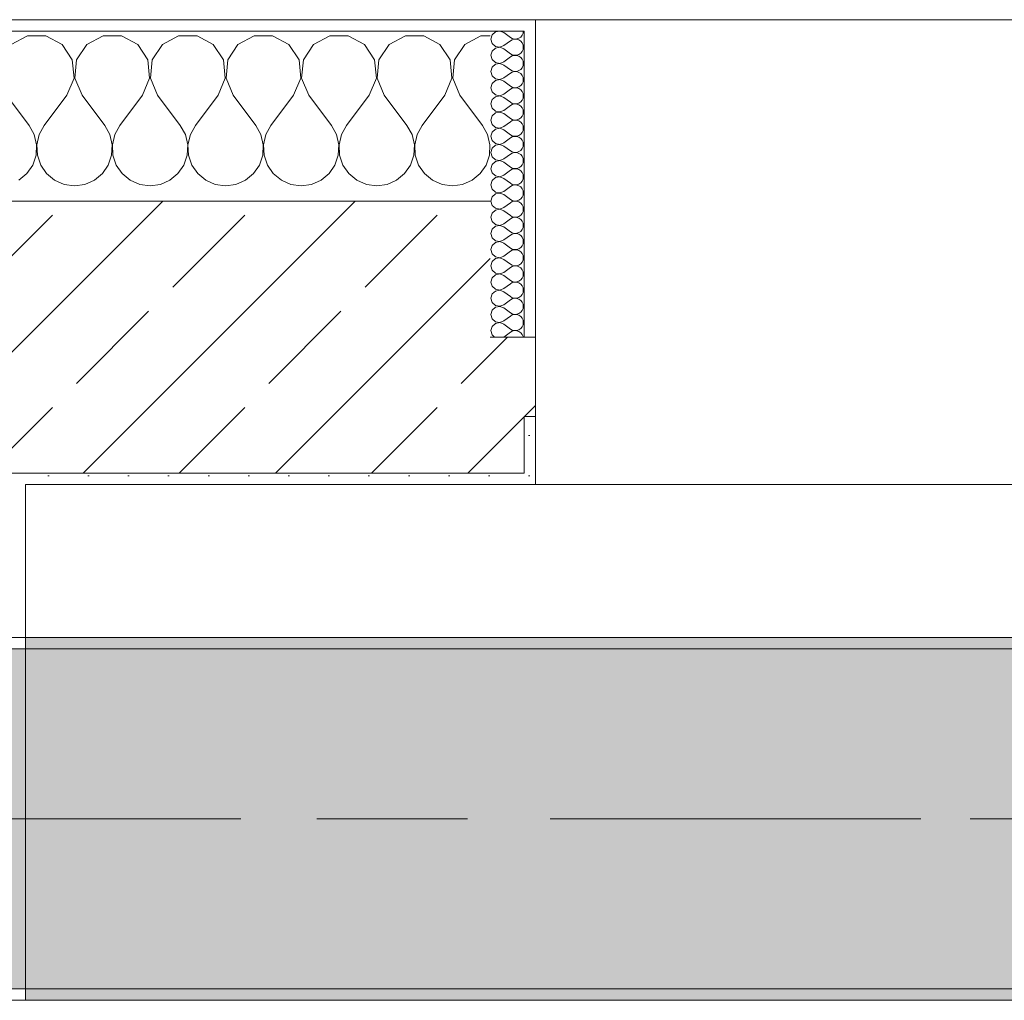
# Model space of a CAD drawing. Header units: metres. Extents: x -3.6 to 84.5, y -11 to 16.8.
# Tile 136 of 256: x 33.085 to 33.954, y 12.99 to 13.855. Entities that reach past the tile are written whole.
import ezdxf

# ---------------------------------------------------------------- set-up
doc = ezdxf.new("R2010")
doc.units = ezdxf.units.M
doc.header["$MEASUREMENT"] = 0
doc.linetypes.add('Achse', pattern=[0.2, 0.1, -0.05, 0, -0.05])
doc.linetypes.add('Strichlinie doppelt', pattern=[0.546806, 0.264583, -0.105833, 0.070556, -0.105833])
for name, color, linetype in [('451 - Universal.Achsen Raster', 7, 'Continuous'), ('604 - Struktur.Wand Aussen', 7, 'Continuous'), ('607 - Struktur.Stütze', 7, 'Continuous'), ('608 - Struktur.Träger', 7, 'Continuous')]:
    doc.layers.add(name, color=color, linetype=linetype)
pattern_1 = [(45, (0, 0), (-0.01767767, 0.01767767), [0, -0.025])]
pattern_2 = [(0, (0, 0), (0, 0.08660254), [0, -0.05]), (0, (0.025, 0.0433), (0, 0.08660254), [0, -0.05])]
pattern_3 = [(45, (0, 0), (-0.0848528, 0.0848528), []), (45, (-0.04243, 0.04243), (-0.0848528, 0.0848528), [0.09, -0.03])]

# ---------------------------------------------------------------- blocks, each defined once
blk = doc.blocks.new('*X35')
at = {"layer": '604 - Struktur.Wand Aussen', "color": 7, "linetype": 'Continuous', "lineweight": 5}
for p, q in [((33.09188, 13.84066), (33.07757, 13.83299)), ((33.10812, 13.84066), (33.09188, 13.84066)), ((33.12243, 13.83299), (33.10812, 13.84066)), ((33.15855, 13.84066), (33.14424, 13.83299)), ((33.17479, 13.84066), (33.15855, 13.84066)), ((33.1891, 13.83299), (33.17479, 13.84066)), ((33.22521, 13.84066), (33.2109, 13.83299)), ((33.24145, 13.84066), (33.22521, 13.84066)), ((33.25576, 13.83299), (33.24145, 13.84066)), ((33.29188, 13.84066), (33.27757, 13.83299)), ((33.30812, 13.84066), (33.29188, 13.84066)), ((33.32243, 13.83299), (33.30812, 13.84066)), ((33.35855, 13.84066), (33.34424, 13.83299)), ((33.37479, 13.84066), (33.35855, 13.84066)), ((33.3891, 13.83299), (33.37479, 13.84066)), ((33.42521, 13.84066), (33.4109, 13.83299)), ((33.44145, 13.84066), (33.42521, 13.84066)), ((33.45576, 13.83299), (33.44145, 13.84066)), ((33.49188, 13.84066), (33.47757, 13.83299)), ((33.5, 13.84066), (33.49188, 13.84066)), ((33.13142, 13.81947), (33.12243, 13.83299)), ((33.14424, 13.83299), (33.13525, 13.81947)), ((33.19808, 13.81947), (33.1891, 13.83299)), ((33.2109, 13.83299), (33.20192, 13.81947)), ((33.26475, 13.81947), (33.25576, 13.83299)), ((33.27757, 13.83299), (33.26858, 13.81947)), ((33.33142, 13.81947), (33.32243, 13.83299)), ((33.34424, 13.83299), (33.33525, 13.81947)), ((33.39808, 13.81947), (33.3891, 13.83299)), ((33.4109, 13.83299), (33.40192, 13.81947)), ((33.46475, 13.81947), (33.45576, 13.83299)), ((33.47757, 13.83299), (33.46858, 13.81947)), ((33.13295, 13.8033), (33.13142, 13.81947)), ((33.13525, 13.81947), (33.13371, 13.8033)), ((33.19962, 13.8033), (33.19808, 13.81947)), ((33.20192, 13.81947), (33.20038, 13.8033)), ((33.26629, 13.8033), (33.26475, 13.81947)), ((33.26858, 13.81947), (33.26705, 13.8033)), ((33.33295, 13.8033), (33.33142, 13.81947)), ((33.33525, 13.81947), (33.33371, 13.8033)), ((33.39962, 13.8033), (33.39808, 13.81947)), ((33.40192, 13.81947), (33.40038, 13.8033)), ((33.46629, 13.8033), (33.46475, 13.81947)), ((33.46858, 13.81947), (33.46705, 13.8033)), ((33.12667, 13.78833), (33.13295, 13.8033)), ((33.13371, 13.8033), (33.14, 13.78833)), ((33.19333, 13.78833), (33.19962, 13.8033)), ((33.20038, 13.8033), (33.20667, 13.78833)), ((33.26, 13.78833), (33.26629, 13.8033)), ((33.26705, 13.8033), (33.27333, 13.78833)), ((33.32667, 13.78833), (33.33295, 13.8033)), ((33.33371, 13.8033), (33.34, 13.78833)), ((33.39333, 13.78833), (33.39962, 13.8033)), ((33.40038, 13.8033), (33.40667, 13.78833)), ((33.46, 13.78833), (33.46629, 13.8033)), ((33.46705, 13.8033), (33.47333, 13.78833)), ((33.07333, 13.78833), (33.09333, 13.76167)), ((33.12667, 13.78833), (33.10667, 13.76167)), ((33.14, 13.78833), (33.16, 13.76167)), ((33.19333, 13.78833), (33.17333, 13.76167)), ((33.20667, 13.78833), (33.22667, 13.76167)), ((33.26, 13.78833), (33.24, 13.76167)), ((33.27333, 13.78833), (33.29333, 13.76167)), ((33.32667, 13.78833), (33.30667, 13.76167)), ((33.34, 13.78833), (33.36, 13.76167)), ((33.39333, 13.78833), (33.37333, 13.76167)), ((33.40667, 13.78833), (33.42667, 13.76167)), ((33.46, 13.78833), (33.44, 13.76167)), ((33.47333, 13.78833), (33.49333, 13.76167)), ((33.09778, 13.75362), (33.09333, 13.76167)), ((33.10667, 13.76167), (33.10222, 13.75362)), ((33.16445, 13.75362), (33.16, 13.76167)), ((33.17333, 13.76167), (33.16888, 13.75362)), ((33.23112, 13.75362), (33.22667, 13.76167)), ((33.24, 13.76167), (33.23555, 13.75362)), ((33.29778, 13.75362), (33.29333, 13.76167)), ((33.30667, 13.76167), (33.30222, 13.75362)), ((33.36445, 13.75362), (33.36, 13.76167)), ((33.37333, 13.76167), (33.36888, 13.75362)), ((33.43112, 13.75362), (33.42667, 13.76167)), ((33.44, 13.76167), (33.43555, 13.75362)), ((33.49778, 13.75362), (33.49333, 13.76167)), ((33.09987, 13.74466), (33.09778, 13.75362)), ((33.10222, 13.75362), (33.10013, 13.74466)), ((33.16653, 13.74466), (33.16445, 13.75362)), ((33.16888, 13.75362), (33.1668, 13.74466)), ((33.2332, 13.74466), (33.23112, 13.75362)), ((33.23555, 13.75362), (33.23347, 13.74466)), ((33.29987, 13.74466), (33.29778, 13.75362)), ((33.30222, 13.75362), (33.30013, 13.74466)), ((33.36653, 13.74466), (33.36445, 13.75362)), ((33.36888, 13.75362), (33.3668, 13.74466)), ((33.4332, 13.74466), (33.43112, 13.75362)), ((33.43555, 13.75362), (33.43347, 13.74466)), ((33.49987, 13.74466), (33.49778, 13.75362)), ((33.09942, 13.73547), (33.09987, 13.74466)), ((33.10013, 13.74466), (33.10058, 13.73547)), ((33.16609, 13.73547), (33.16653, 13.74466)), ((33.1668, 13.74466), (33.16725, 13.73547)), ((33.23275, 13.73547), (33.2332, 13.74466)), ((33.23347, 13.74466), (33.23391, 13.73547)), ((33.29942, 13.73547), (33.29987, 13.74466)), ((33.30013, 13.74466), (33.30058, 13.73547)), ((33.36609, 13.73547), (33.36653, 13.74466)), ((33.3668, 13.74466), (33.36725, 13.73547)), ((33.43275, 13.73547), (33.4332, 13.74466)), ((33.43347, 13.74466), (33.43391, 13.73547)), ((33.49942, 13.73547), (33.49987, 13.74466)), ((33.09648, 13.72676), (33.09942, 13.73547)), ((33.10058, 13.73547), (33.10352, 13.72676)), ((33.16315, 13.72676), (33.16609, 13.73547)), ((33.16725, 13.73547), (33.17019, 13.72676)), ((33.22981, 13.72676), (33.23275, 13.73547)), ((33.23391, 13.73547), (33.23685, 13.72676)), ((33.29648, 13.72676), (33.29942, 13.73547)), ((33.30058, 13.73547), (33.30352, 13.72676)), ((33.36315, 13.72676), (33.36609, 13.73547)), ((33.36725, 13.73547), (33.37019, 13.72676)), ((33.42981, 13.72676), (33.43275, 13.73547)), ((33.43391, 13.73547), (33.43685, 13.72676)), ((33.49648, 13.72676), (33.49942, 13.73547)), ((33.09127, 13.71918), (33.09648, 13.72676)), ((33.10352, 13.72676), (33.10873, 13.71918)), ((33.15794, 13.71918), (33.16315, 13.72676)), ((33.17019, 13.72676), (33.17539, 13.71918)), ((33.22461, 13.71918), (33.22981, 13.72676)), ((33.23685, 13.72676), (33.24206, 13.71918)), ((33.29127, 13.71918), (33.29648, 13.72676)), ((33.30352, 13.72676), (33.30873, 13.71918)), ((33.35794, 13.71918), (33.36315, 13.72676)), ((33.37019, 13.72676), (33.37539, 13.71918)), ((33.42461, 13.71918), (33.42981, 13.72676)), ((33.43685, 13.72676), (33.44206, 13.71918)), ((33.49127, 13.71918), (33.49648, 13.72676)), ((33.08419, 13.71331), (33.09127, 13.71918)), ((33.10873, 13.71918), (33.11581, 13.71331)), ((33.15086, 13.71331), (33.15794, 13.71918)), ((33.17539, 13.71918), (33.18248, 13.71331)), ((33.21752, 13.71331), (33.22461, 13.71918)), ((33.24206, 13.71918), (33.24914, 13.71331)), ((33.28419, 13.71331), (33.29127, 13.71918)), ((33.30873, 13.71918), (33.31581, 13.71331)), ((33.35086, 13.71331), (33.35794, 13.71918)), ((33.37539, 13.71918), (33.38248, 13.71331)), ((33.41752, 13.71331), (33.42461, 13.71918)), ((33.44206, 13.71918), (33.44914, 13.71331)), ((33.48419, 13.71331), (33.49127, 13.71918)), ((33.11581, 13.71331), (33.12422, 13.7096)), ((33.12422, 13.7096), (33.13333, 13.70833)), ((33.13333, 13.70833), (33.14244, 13.7096)), ((33.14244, 13.7096), (33.15086, 13.71331)), ((33.18248, 13.71331), (33.19089, 13.7096)), ((33.19089, 13.7096), (33.2, 13.70833)), ((33.2, 13.70833), (33.20911, 13.7096)), ((33.20911, 13.7096), (33.21752, 13.71331)), ((33.24914, 13.71331), (33.25756, 13.7096)), ((33.25756, 13.7096), (33.26667, 13.70833)), ((33.26667, 13.70833), (33.27578, 13.7096)), ((33.27578, 13.7096), (33.28419, 13.71331)), ((33.31581, 13.71331), (33.32422, 13.7096)), ((33.32422, 13.7096), (33.33333, 13.70833)), ((33.33333, 13.70833), (33.34244, 13.7096)), ((33.34244, 13.7096), (33.35086, 13.71331)), ((33.38248, 13.71331), (33.39089, 13.7096)), ((33.39089, 13.7096), (33.4, 13.70833)), ((33.4, 13.70833), (33.40911, 13.7096)), ((33.40911, 13.7096), (33.41752, 13.71331)), ((33.44914, 13.71331), (33.45756, 13.7096)), ((33.45756, 13.7096), (33.46667, 13.70833)), ((33.46667, 13.70833), (33.47578, 13.7096)), ((33.47578, 13.7096), (33.48419, 13.71331))]:
    blk.add_line(p, q, dxfattribs=at)
blk = doc.blocks.new('*X61')
at = {"layer": '604 - Struktur.Wand Aussen', "color": 7, "linetype": 'Continuous', "lineweight": 5}
for p, q in [((33.50178, 13.84161), (33.50071, 13.83786)), ((33.50071, 13.83786), (33.50178, 13.8341)), ((33.50466, 13.84425), (33.50178, 13.84161)), ((33.5085, 13.84497), (33.50466, 13.84425)), ((33.51214, 13.84357), (33.5085, 13.84497)), ((33.51214, 13.84357), (33.51786, 13.83929)), ((33.51786, 13.83929), (33.51958, 13.83833)), ((33.51958, 13.83738), (33.51786, 13.83643)), ((33.51958, 13.83833), (33.5215, 13.83789)), ((33.5215, 13.83783), (33.51958, 13.83738)), ((33.5215, 13.83789), (33.52347, 13.83798)), ((33.52347, 13.83773), (33.5215, 13.83783)), ((33.52347, 13.83798), (33.52534, 13.83861)), ((33.52534, 13.8371), (33.52347, 13.83773)), ((33.52534, 13.83861), (33.52696, 13.83973)), ((33.52696, 13.83973), (33.52822, 13.84124)), ((33.52822, 13.84124), (33.52901, 13.84305)), ((33.52901, 13.84305), (33.52929, 13.845)), ((33.50178, 13.8341), (33.50466, 13.83147)), ((33.50466, 13.82996), (33.50178, 13.82733)), ((33.50466, 13.83147), (33.5085, 13.83074)), ((33.5085, 13.83069), (33.50466, 13.82996)), ((33.5085, 13.83074), (33.51214, 13.83214)), ((33.51214, 13.82929), (33.5085, 13.83069)), ((33.51214, 13.83214), (33.51786, 13.83643)), ((33.51214, 13.82929), (33.51786, 13.825)), ((33.52696, 13.83599), (33.52534, 13.8371)), ((33.52822, 13.83447), (33.52696, 13.83599)), ((33.52901, 13.83267), (33.52822, 13.83447)), ((33.52822, 13.82696), (33.52901, 13.82876)), ((33.52929, 13.83071), (33.52901, 13.83267)), ((33.52901, 13.82876), (33.52929, 13.83071)), ((33.50178, 13.82733), (33.50071, 13.82357)), ((33.50071, 13.82357), (33.50178, 13.81982)), ((33.51214, 13.81786), (33.51786, 13.82214)), ((33.51786, 13.825), (33.51958, 13.82405)), ((33.51958, 13.8231), (33.51786, 13.82214)), ((33.51958, 13.82405), (33.5215, 13.8236)), ((33.5215, 13.82354), (33.51958, 13.8231)), ((33.5215, 13.8236), (33.52347, 13.8237)), ((33.52347, 13.82345), (33.5215, 13.82354)), ((33.52347, 13.8237), (33.52534, 13.82433)), ((33.52534, 13.82282), (33.52347, 13.82345)), ((33.52534, 13.82433), (33.52696, 13.82544)), ((33.52696, 13.8217), (33.52534, 13.82282)), ((33.52696, 13.82544), (33.52822, 13.82696)), ((33.52822, 13.82018), (33.52696, 13.8217)), ((33.52901, 13.81838), (33.52822, 13.82018)), ((33.50178, 13.81304), (33.50071, 13.80929)), ((33.50178, 13.81982), (33.50466, 13.81718)), ((33.50466, 13.81567), (33.50178, 13.81304)), ((33.50466, 13.81718), (33.5085, 13.81646)), ((33.5085, 13.8164), (33.50466, 13.81567)), ((33.5085, 13.81646), (33.51214, 13.81786)), ((33.51214, 13.815), (33.5085, 13.8164)), ((33.51214, 13.815), (33.51786, 13.81071)), ((33.52696, 13.81116), (33.52822, 13.81267)), ((33.52822, 13.81267), (33.52901, 13.81448)), ((33.52929, 13.81643), (33.52901, 13.81838)), ((33.52901, 13.81448), (33.52929, 13.81643)), ((33.50071, 13.80929), (33.50178, 13.80553)), ((33.50178, 13.80553), (33.50466, 13.8029)), ((33.50466, 13.8029), (33.5085, 13.80217)), ((33.5085, 13.80217), (33.51214, 13.80357)), ((33.51214, 13.80357), (33.51786, 13.80786)), ((33.51786, 13.81071), (33.51958, 13.80976)), ((33.51958, 13.80881), (33.51786, 13.80786)), ((33.51958, 13.80976), (33.5215, 13.80931)), ((33.5215, 13.80926), (33.51958, 13.80881)), ((33.5215, 13.80931), (33.52347, 13.80941)), ((33.52347, 13.80916), (33.5215, 13.80926)), ((33.52347, 13.80941), (33.52534, 13.81004)), ((33.52534, 13.80853), (33.52347, 13.80916)), ((33.52534, 13.81004), (33.52696, 13.81116)), ((33.52696, 13.80742), (33.52534, 13.80853)), ((33.52822, 13.8059), (33.52696, 13.80742)), ((33.52901, 13.80409), (33.52822, 13.8059)), ((33.52929, 13.80214), (33.52901, 13.80409)), ((33.50178, 13.79876), (33.50071, 13.795)), ((33.50071, 13.795), (33.50178, 13.79124)), ((33.50466, 13.80139), (33.50178, 13.79876)), ((33.5085, 13.80211), (33.50466, 13.80139)), ((33.51214, 13.80071), (33.5085, 13.80211)), ((33.51214, 13.80071), (33.51786, 13.79643)), ((33.51786, 13.79643), (33.51958, 13.79547)), ((33.51958, 13.79453), (33.51786, 13.79357)), ((33.51958, 13.79547), (33.5215, 13.79503)), ((33.5215, 13.79497), (33.51958, 13.79453)), ((33.5215, 13.79503), (33.52347, 13.79512)), ((33.52347, 13.79488), (33.5215, 13.79497)), ((33.52347, 13.79512), (33.52534, 13.79575)), ((33.52534, 13.79425), (33.52347, 13.79488)), ((33.52534, 13.79575), (33.52696, 13.79687)), ((33.52696, 13.79313), (33.52534, 13.79425)), ((33.52696, 13.79687), (33.52822, 13.79839)), ((33.52822, 13.79839), (33.52901, 13.80019)), ((33.52901, 13.80019), (33.52929, 13.80214)), ((33.50178, 13.79124), (33.50466, 13.78861)), ((33.50466, 13.7871), (33.50178, 13.78447)), ((33.50466, 13.78861), (33.5085, 13.78789)), ((33.5085, 13.78783), (33.50466, 13.7871)), ((33.5085, 13.78789), (33.51214, 13.78929)), ((33.51214, 13.78643), (33.5085, 13.78783)), ((33.51214, 13.78929), (33.51786, 13.79357)), ((33.51214, 13.78643), (33.51786, 13.78214)), ((33.52822, 13.79161), (33.52696, 13.79313)), ((33.52901, 13.78981), (33.52822, 13.79161)), ((33.52822, 13.7841), (33.52901, 13.78591)), ((33.52929, 13.78786), (33.52901, 13.78981)), ((33.52901, 13.78591), (33.52929, 13.78786)), ((33.50178, 13.78447), (33.50071, 13.78071)), ((33.50071, 13.78071), (33.50178, 13.77696)), ((33.50178, 13.77696), (33.50466, 13.77433)), ((33.51214, 13.775), (33.51786, 13.77929)), ((33.51786, 13.78214), (33.51958, 13.78119)), ((33.51958, 13.78024), (33.51786, 13.77929)), ((33.51958, 13.78119), (33.5215, 13.78074)), ((33.5215, 13.78069), (33.51958, 13.78024)), ((33.5215, 13.78074), (33.52347, 13.78084)), ((33.52347, 13.78059), (33.5215, 13.78069)), ((33.52347, 13.78084), (33.52534, 13.78147)), ((33.52534, 13.77996), (33.52347, 13.78059)), ((33.52534, 13.78147), (33.52696, 13.78258)), ((33.52696, 13.77884), (33.52534, 13.77996)), ((33.52696, 13.78258), (33.52822, 13.7841)), ((33.52822, 13.77733), (33.52696, 13.77884)), ((33.52901, 13.77552), (33.52822, 13.77733)), ((33.50178, 13.77018), (33.50071, 13.76643)), ((33.50466, 13.77282), (33.50178, 13.77018)), ((33.50466, 13.77433), (33.5085, 13.7736)), ((33.5085, 13.77354), (33.50466, 13.77282)), ((33.5085, 13.7736), (33.51214, 13.775)), ((33.51214, 13.77214), (33.5085, 13.77354)), ((33.51214, 13.77214), (33.51786, 13.76786)), ((33.51786, 13.76786), (33.51958, 13.7669)), ((33.52534, 13.76718), (33.52696, 13.7683)), ((33.52696, 13.7683), (33.52822, 13.76982)), ((33.52822, 13.76982), (33.52901, 13.77162)), ((33.52929, 13.77357), (33.52901, 13.77552)), ((33.52901, 13.77162), (33.52929, 13.77357)), ((33.50071, 13.76643), (33.50178, 13.76267)), ((33.50178, 13.76267), (33.50466, 13.76004)), ((33.50466, 13.76004), (33.5085, 13.75931)), ((33.5085, 13.75926), (33.50466, 13.75853)), ((33.5085, 13.75931), (33.51214, 13.76071)), ((33.51214, 13.75786), (33.5085, 13.75926)), ((33.51214, 13.76071), (33.51786, 13.765)), ((33.51958, 13.76595), (33.51786, 13.765)), ((33.51958, 13.7669), (33.5215, 13.76646)), ((33.5215, 13.7664), (33.51958, 13.76595)), ((33.5215, 13.76646), (33.52347, 13.76655)), ((33.52347, 13.7663), (33.5215, 13.7664)), ((33.52347, 13.76655), (33.52534, 13.76718)), ((33.52534, 13.76567), (33.52347, 13.7663)), ((33.52696, 13.76456), (33.52534, 13.76567)), ((33.52822, 13.76304), (33.52696, 13.76456)), ((33.52901, 13.76124), (33.52822, 13.76304)), ((33.52929, 13.75929), (33.52901, 13.76124)), ((33.52901, 13.75733), (33.52929, 13.75929)), ((33.50178, 13.7559), (33.50071, 13.75214)), ((33.50071, 13.75214), (33.50178, 13.74839)), ((33.50466, 13.75853), (33.50178, 13.7559)), ((33.51214, 13.75786), (33.51786, 13.75357)), ((33.51214, 13.74643), (33.51786, 13.75071)), ((33.51786, 13.75357), (33.51958, 13.75262)), ((33.51958, 13.75167), (33.51786, 13.75071)), ((33.51958, 13.75262), (33.5215, 13.75217)), ((33.5215, 13.75211), (33.51958, 13.75167)), ((33.5215, 13.75217), (33.52347, 13.75227)), ((33.52347, 13.75202), (33.5215, 13.75211)), ((33.52347, 13.75227), (33.52534, 13.7529)), ((33.52534, 13.75139), (33.52347, 13.75202)), ((33.52534, 13.7529), (33.52696, 13.75401)), ((33.52696, 13.75027), (33.52534, 13.75139)), ((33.52696, 13.75401), (33.52822, 13.75553)), ((33.52822, 13.75553), (33.52901, 13.75733)), ((33.50178, 13.74839), (33.50466, 13.74575)), ((33.50466, 13.74425), (33.50178, 13.74161)), ((33.50466, 13.74575), (33.5085, 13.74503)), ((33.5085, 13.74497), (33.50466, 13.74425)), ((33.5085, 13.74503), (33.51214, 13.74643)), ((33.51214, 13.74357), (33.5085, 13.74497)), ((33.51214, 13.74357), (33.51786, 13.73929)), ((33.52822, 13.74876), (33.52696, 13.75027)), ((33.52901, 13.74695), (33.52822, 13.74876)), ((33.52822, 13.74124), (33.52901, 13.74305)), ((33.52929, 13.745), (33.52901, 13.74695)), ((33.52901, 13.74305), (33.52929, 13.745)), ((33.50178, 13.74161), (33.50071, 13.73786)), ((33.50071, 13.73786), (33.50178, 13.7341)), ((33.50178, 13.7341), (33.50466, 13.73147)), ((33.51214, 13.73214), (33.51786, 13.73643)), ((33.51786, 13.73929), (33.51958, 13.73833)), ((33.51958, 13.73738), (33.51786, 13.73643)), ((33.51958, 13.73833), (33.5215, 13.73789)), ((33.5215, 13.73783), (33.51958, 13.73738)), ((33.5215, 13.73789), (33.52347, 13.73798)), ((33.52347, 13.73773), (33.5215, 13.73783)), ((33.52347, 13.73798), (33.52534, 13.73861)), ((33.52534, 13.7371), (33.52347, 13.73773)), ((33.52534, 13.73861), (33.52696, 13.73973)), ((33.52696, 13.73599), (33.52534, 13.7371)), ((33.52696, 13.73973), (33.52822, 13.74124)), ((33.52822, 13.73447), (33.52696, 13.73599)), ((33.52901, 13.73267), (33.52822, 13.73447)), ((33.50178, 13.72733), (33.50071, 13.72357)), ((33.50466, 13.72996), (33.50178, 13.72733)), ((33.50466, 13.73147), (33.5085, 13.73074)), ((33.5085, 13.73069), (33.50466, 13.72996)), ((33.5085, 13.73074), (33.51214, 13.73214)), ((33.51214, 13.72929), (33.5085, 13.73069)), ((33.51214, 13.72929), (33.51786, 13.725)), ((33.51786, 13.725), (33.51958, 13.72405)), ((33.52534, 13.72433), (33.52696, 13.72544)), ((33.52696, 13.72544), (33.52822, 13.72696)), ((33.52822, 13.72696), (33.52901, 13.72876)), ((33.52929, 13.73071), (33.52901, 13.73267)), ((33.52901, 13.72876), (33.52929, 13.73071)), ((33.50071, 13.72357), (33.50178, 13.71982)), ((33.50178, 13.71982), (33.50466, 13.71718)), ((33.50466, 13.71567), (33.50178, 13.71304)), ((33.50466, 13.71718), (33.5085, 13.71646)), ((33.5085, 13.7164), (33.50466, 13.71567)), ((33.5085, 13.71646), (33.51214, 13.71786)), ((33.51214, 13.715), (33.5085, 13.7164)), ((33.51214, 13.71786), (33.51786, 13.72214)), ((33.51958, 13.7231), (33.51786, 13.72214)), ((33.51958, 13.72405), (33.5215, 13.7236)), ((33.5215, 13.72354), (33.51958, 13.7231)), ((33.5215, 13.7236), (33.52347, 13.7237)), ((33.52347, 13.72345), (33.5215, 13.72354)), ((33.52347, 13.7237), (33.52534, 13.72433)), ((33.52534, 13.72282), (33.52347, 13.72345)), ((33.52696, 13.7217), (33.52534, 13.72282)), ((33.52822, 13.72018), (33.52696, 13.7217)), ((33.52901, 13.71838), (33.52822, 13.72018)), ((33.52929, 13.71643), (33.52901, 13.71838)), ((33.52901, 13.71448), (33.52929, 13.71643)), ((33.50178, 13.71304), (33.50071, 13.70929)), ((33.50071, 13.70929), (33.50178, 13.70553)), ((33.51214, 13.715), (33.51786, 13.71071)), ((33.51214, 13.70357), (33.51786, 13.70786)), ((33.51786, 13.71071), (33.51958, 13.70976)), ((33.51958, 13.70881), (33.51786, 13.70786)), ((33.51958, 13.70976), (33.5215, 13.70931)), ((33.5215, 13.70926), (33.51958, 13.70881)), ((33.5215, 13.70931), (33.52347, 13.70941)), ((33.52347, 13.70916), (33.5215, 13.70926)), ((33.52347, 13.70941), (33.52534, 13.71004)), ((33.52534, 13.70853), (33.52347, 13.70916)), ((33.52534, 13.71004), (33.52696, 13.71116)), ((33.52696, 13.70742), (33.52534, 13.70853)), ((33.52696, 13.71116), (33.52822, 13.71267)), ((33.52822, 13.7059), (33.52696, 13.70742)), ((33.52822, 13.71267), (33.52901, 13.71448)), ((33.50178, 13.69876), (33.50071, 13.695)), ((33.50178, 13.70553), (33.50466, 13.7029)), ((33.50466, 13.70139), (33.50178, 13.69876)), ((33.50466, 13.7029), (33.5085, 13.70217)), ((33.5085, 13.70211), (33.50466, 13.70139)), ((33.5085, 13.70217), (33.51214, 13.70357)), ((33.51214, 13.70071), (33.5085, 13.70211)), ((33.51214, 13.70071), (33.51786, 13.69643)), ((33.52696, 13.69687), (33.52822, 13.69839)), ((33.52901, 13.70409), (33.52822, 13.7059)), ((33.52822, 13.69839), (33.52901, 13.70019)), ((33.52929, 13.70214), (33.52901, 13.70409)), ((33.52901, 13.70019), (33.52929, 13.70214)), ((33.50071, 13.695), (33.50178, 13.69124)), ((33.50178, 13.69124), (33.50466, 13.68861)), ((33.51214, 13.68929), (33.51786, 13.69357)), ((33.51786, 13.69643), (33.51958, 13.69547)), ((33.51958, 13.69453), (33.51786, 13.69357)), ((33.51958, 13.69547), (33.5215, 13.69503)), ((33.5215, 13.69497), (33.51958, 13.69453)), ((33.5215, 13.69503), (33.52347, 13.69512)), ((33.52347, 13.69488), (33.5215, 13.69497)), ((33.52347, 13.69512), (33.52534, 13.69575)), ((33.52534, 13.69425), (33.52347, 13.69488)), ((33.52534, 13.69575), (33.52696, 13.69687)), ((33.52696, 13.69313), (33.52534, 13.69425)), ((33.52822, 13.69161), (33.52696, 13.69313)), ((33.52901, 13.68981), (33.52822, 13.69161)), ((33.52929, 13.68786), (33.52901, 13.68981)), ((33.50178, 13.68447), (33.50071, 13.68071)), ((33.50466, 13.6871), (33.50178, 13.68447)), ((33.50466, 13.68861), (33.5085, 13.68789)), ((33.5085, 13.68783), (33.50466, 13.6871)), ((33.5085, 13.68789), (33.51214, 13.68929)), ((33.51214, 13.68643), (33.5085, 13.68783)), ((33.51214, 13.68643), (33.51786, 13.68214)), ((33.51786, 13.68214), (33.51958, 13.68119)), ((33.51958, 13.68119), (33.5215, 13.68074)), ((33.52347, 13.68084), (33.52534, 13.68147)), ((33.52534, 13.68147), (33.52696, 13.68258)), ((33.52696, 13.68258), (33.52822, 13.6841)), ((33.52822, 13.6841), (33.52901, 13.68591)), ((33.52901, 13.68591), (33.52929, 13.68786)), ((33.50071, 13.68071), (33.50178, 13.67696)), ((33.50178, 13.67696), (33.50466, 13.67433)), ((33.50466, 13.67282), (33.50178, 13.67018)), ((33.50466, 13.67433), (33.5085, 13.6736)), ((33.5085, 13.67354), (33.50466, 13.67282)), ((33.5085, 13.6736), (33.51214, 13.675)), ((33.51214, 13.67214), (33.5085, 13.67354)), ((33.51214, 13.675), (33.51786, 13.67929)), ((33.51958, 13.68024), (33.51786, 13.67929)), ((33.5215, 13.68069), (33.51958, 13.68024)), ((33.5215, 13.68074), (33.52347, 13.68084)), ((33.52347, 13.68059), (33.5215, 13.68069)), ((33.52534, 13.67996), (33.52347, 13.68059)), ((33.52696, 13.67884), (33.52534, 13.67996)), ((33.52822, 13.67733), (33.52696, 13.67884)), ((33.52901, 13.67552), (33.52822, 13.67733)), ((33.52929, 13.67357), (33.52901, 13.67552)), ((33.52901, 13.67162), (33.52929, 13.67357)), ((33.50178, 13.67018), (33.50071, 13.66643)), ((33.50071, 13.66643), (33.50178, 13.66267)), ((33.51214, 13.67214), (33.51786, 13.66786)), ((33.51214, 13.66071), (33.51786, 13.665)), ((33.51786, 13.66786), (33.51958, 13.6669)), ((33.51958, 13.66595), (33.51786, 13.665)), ((33.51958, 13.6669), (33.5215, 13.66646)), ((33.5215, 13.6664), (33.51958, 13.66595)), ((33.5215, 13.66646), (33.52347, 13.66655)), ((33.52347, 13.6663), (33.5215, 13.6664)), ((33.52347, 13.66655), (33.52534, 13.66718)), ((33.52534, 13.66567), (33.52347, 13.6663)), ((33.52534, 13.66718), (33.52696, 13.6683)), ((33.52696, 13.66456), (33.52534, 13.66567)), ((33.52696, 13.6683), (33.52822, 13.66982)), ((33.52822, 13.66304), (33.52696, 13.66456)), ((33.52822, 13.66982), (33.52901, 13.67162)), ((33.50178, 13.6559), (33.50071, 13.65214)), ((33.50178, 13.66267), (33.50466, 13.66004)), ((33.50466, 13.65853), (33.50178, 13.6559)), ((33.50466, 13.66004), (33.5085, 13.65931)), ((33.5085, 13.65926), (33.50466, 13.65853)), ((33.5085, 13.65931), (33.51214, 13.66071)), ((33.51214, 13.65786), (33.5085, 13.65926)), ((33.51214, 13.65786), (33.51786, 13.65357)), ((33.52696, 13.65401), (33.52822, 13.65553)), ((33.52901, 13.66124), (33.52822, 13.66304)), ((33.52822, 13.65553), (33.52901, 13.65733)), ((33.52929, 13.65929), (33.52901, 13.66124)), ((33.52901, 13.65733), (33.52929, 13.65929)), ((33.50071, 13.65214), (33.50178, 13.64839)), ((33.50178, 13.64839), (33.50466, 13.64575)), ((33.5085, 13.64503), (33.51214, 13.64643)), ((33.51214, 13.64643), (33.51786, 13.65071)), ((33.51786, 13.65357), (33.51958, 13.65262)), ((33.51958, 13.65167), (33.51786, 13.65071)), ((33.51958, 13.65262), (33.5215, 13.65217)), ((33.5215, 13.65211), (33.51958, 13.65167)), ((33.5215, 13.65217), (33.52347, 13.65227)), ((33.52347, 13.65202), (33.5215, 13.65211)), ((33.52347, 13.65227), (33.52534, 13.6529)), ((33.52534, 13.65139), (33.52347, 13.65202)), ((33.52534, 13.6529), (33.52696, 13.65401)), ((33.52696, 13.65027), (33.52534, 13.65139)), ((33.52822, 13.64876), (33.52696, 13.65027)), ((33.52901, 13.64695), (33.52822, 13.64876)), ((33.52929, 13.645), (33.52901, 13.64695)), ((33.50178, 13.64161), (33.50071, 13.63786)), ((33.50071, 13.63786), (33.50178, 13.6341)), ((33.50466, 13.64425), (33.50178, 13.64161)), ((33.50466, 13.64575), (33.5085, 13.64503)), ((33.5085, 13.64497), (33.50466, 13.64425)), ((33.51214, 13.64357), (33.5085, 13.64497)), ((33.51214, 13.64357), (33.51786, 13.63929)), ((33.51786, 13.63929), (33.51958, 13.63833)), ((33.51958, 13.63833), (33.5215, 13.63789)), ((33.5215, 13.63783), (33.51958, 13.63738)), ((33.5215, 13.63789), (33.52347, 13.63798)), ((33.52347, 13.63773), (33.5215, 13.63783)), ((33.52347, 13.63798), (33.52534, 13.63861)), ((33.52534, 13.6371), (33.52347, 13.63773)), ((33.52534, 13.63861), (33.52696, 13.63973)), ((33.52696, 13.63973), (33.52822, 13.64124)), ((33.52822, 13.64124), (33.52901, 13.64305)), ((33.52901, 13.64305), (33.52929, 13.645)), ((33.50178, 13.6341), (33.50466, 13.63147)), ((33.50466, 13.62996), (33.50178, 13.62733)), ((33.50466, 13.63147), (33.5085, 13.63074)), ((33.5085, 13.63069), (33.50466, 13.62996)), ((33.5085, 13.63074), (33.51214, 13.63214)), ((33.51214, 13.62929), (33.5085, 13.63069)), ((33.51214, 13.63214), (33.51786, 13.63643)), ((33.51214, 13.62929), (33.51786, 13.625)), ((33.51958, 13.63738), (33.51786, 13.63643)), ((33.52696, 13.63599), (33.52534, 13.6371)), ((33.52822, 13.63447), (33.52696, 13.63599)), ((33.52901, 13.63267), (33.52822, 13.63447)), ((33.52929, 13.63071), (33.52901, 13.63267)), ((33.52901, 13.62876), (33.52929, 13.63071)), ((33.50178, 13.62733), (33.50071, 13.62357)), ((33.50071, 13.62357), (33.50178, 13.61982)), ((33.51214, 13.61786), (33.51786, 13.62214)), ((33.51786, 13.625), (33.51958, 13.62405)), ((33.51958, 13.6231), (33.51786, 13.62214)), ((33.51958, 13.62405), (33.5215, 13.6236)), ((33.5215, 13.62354), (33.51958, 13.6231)), ((33.5215, 13.6236), (33.52347, 13.6237)), ((33.52347, 13.62345), (33.5215, 13.62354)), ((33.52347, 13.6237), (33.52534, 13.62433)), ((33.52534, 13.62282), (33.52347, 13.62345)), ((33.52534, 13.62433), (33.52696, 13.62544)), ((33.52696, 13.6217), (33.52534, 13.62282)), ((33.52696, 13.62544), (33.52822, 13.62696)), ((33.52822, 13.62018), (33.52696, 13.6217)), ((33.52822, 13.62696), (33.52901, 13.62876)), ((33.52901, 13.61838), (33.52822, 13.62018)), ((33.50178, 13.61304), (33.50071, 13.60929)), ((33.50178, 13.61982), (33.50466, 13.61718)), ((33.50466, 13.61567), (33.50178, 13.61304)), ((33.50466, 13.61718), (33.5085, 13.61646)), ((33.5085, 13.6164), (33.50466, 13.61567)), ((33.5085, 13.61646), (33.51214, 13.61786)), ((33.51214, 13.615), (33.5085, 13.6164)), ((33.51214, 13.615), (33.51786, 13.61071)), ((33.52696, 13.61116), (33.52822, 13.61267)), ((33.52822, 13.61267), (33.52901, 13.61448)), ((33.52929, 13.61643), (33.52901, 13.61838)), ((33.52901, 13.61448), (33.52929, 13.61643)), ((33.50071, 13.60929), (33.50178, 13.60553)), ((33.50178, 13.60553), (33.50466, 13.6029)), ((33.50466, 13.6029), (33.5085, 13.60217)), ((33.5085, 13.60217), (33.51214, 13.60357)), ((33.51214, 13.60357), (33.51786, 13.60786)), ((33.51786, 13.61071), (33.51958, 13.60976)), ((33.51958, 13.60881), (33.51786, 13.60786)), ((33.51958, 13.60976), (33.5215, 13.60931)), ((33.5215, 13.60926), (33.51958, 13.60881)), ((33.5215, 13.60931), (33.52347, 13.60941)), ((33.52347, 13.60916), (33.5215, 13.60926)), ((33.52347, 13.60941), (33.52534, 13.61004)), ((33.52534, 13.60853), (33.52347, 13.60916)), ((33.52534, 13.61004), (33.52696, 13.61116)), ((33.52696, 13.60742), (33.52534, 13.60853)), ((33.52822, 13.6059), (33.52696, 13.60742)), ((33.52901, 13.60409), (33.52822, 13.6059)), ((33.52929, 13.60214), (33.52901, 13.60409)), ((33.50178, 13.59876), (33.50071, 13.595)), ((33.50071, 13.595), (33.50178, 13.59124)), ((33.50466, 13.60139), (33.50178, 13.59876)), ((33.5085, 13.60211), (33.50466, 13.60139)), ((33.51214, 13.60071), (33.5085, 13.60211)), ((33.51214, 13.60071), (33.51786, 13.59643)), ((33.51786, 13.59643), (33.51958, 13.59547)), ((33.51958, 13.59453), (33.51786, 13.59357)), ((33.51958, 13.59547), (33.5215, 13.59503)), ((33.5215, 13.59497), (33.51958, 13.59453)), ((33.5215, 13.59503), (33.52347, 13.59512)), ((33.52347, 13.59488), (33.5215, 13.59497)), ((33.52347, 13.59512), (33.52534, 13.59575)), ((33.52534, 13.59425), (33.52347, 13.59488)), ((33.52534, 13.59575), (33.52696, 13.59687)), ((33.52696, 13.59313), (33.52534, 13.59425)), ((33.52696, 13.59687), (33.52822, 13.59839)), ((33.52822, 13.59839), (33.52901, 13.60019)), ((33.52901, 13.60019), (33.52929, 13.60214)), ((33.50178, 13.59124), (33.50466, 13.58861)), ((33.50466, 13.5871), (33.50178, 13.58447)), ((33.50466, 13.58861), (33.5085, 13.58789)), ((33.5085, 13.58783), (33.50466, 13.5871)), ((33.5085, 13.58789), (33.51214, 13.58929)), ((33.51214, 13.58643), (33.5085, 13.58783)), ((33.51214, 13.58929), (33.51786, 13.59357)), ((33.51214, 13.58643), (33.51786, 13.58214)), ((33.52822, 13.59161), (33.52696, 13.59313)), ((33.52901, 13.58981), (33.52822, 13.59161)), ((33.52822, 13.5841), (33.52901, 13.58591)), ((33.52929, 13.58786), (33.52901, 13.58981)), ((33.52901, 13.58591), (33.52929, 13.58786)), ((33.50178, 13.58447), (33.50071, 13.58071)), ((33.50071, 13.58071), (33.50178, 13.57696)), ((33.50178, 13.57696), (33.50392, 13.575)), ((33.51214, 13.575), (33.51786, 13.57929)), ((33.51786, 13.58214), (33.51958, 13.58119)), ((33.51958, 13.58024), (33.51786, 13.57929)), ((33.51958, 13.58119), (33.5215, 13.58074)), ((33.5215, 13.58069), (33.51958, 13.58024)), ((33.5215, 13.58074), (33.52347, 13.58084)), ((33.52347, 13.58059), (33.5215, 13.58069)), ((33.52347, 13.58084), (33.52534, 13.58147)), ((33.52534, 13.57996), (33.52347, 13.58059)), ((33.52534, 13.58147), (33.52696, 13.58258)), ((33.52696, 13.57884), (33.52534, 13.57996)), ((33.52696, 13.58258), (33.52822, 13.5841)), ((33.52822, 13.57733), (33.52696, 13.57884)), ((33.52901, 13.57552), (33.52822, 13.57733)), ((33.52909, 13.575), (33.52901, 13.57552))]:
    blk.add_line(p, q, dxfattribs=at)

msp = doc.modelspace()

# ---------------------------------------------------------------- hatches: boundary and pattern name
at = {"layer": '604 - Struktur.Wand Aussen', "linetype": 'Continuous', "lineweight": 0, "true_color": 0x000000}
h = msp.add_hatch(dxfattribs=at)
h.set_pattern_fill('Verputz_0001', color=18, style=0, pattern_type=2)
h.set_pattern_definition(pattern_2)
h.paths.add_polyline_path([(32.35, 13.855), (32.35, 13.845), (33.53, 13.845), (33.53, 13.855)])
h = msp.add_hatch(dxfattribs=at)
h.set_pattern_fill('Verputz_0001', color=18, style=0, pattern_type=2)
h.set_pattern_definition(pattern_2)
h.paths.add_polyline_path([(33.53, 13.855), (33.53, 13.575), (33.54, 13.575), (33.54, 13.855)])
h = msp.add_hatch(dxfattribs=at)
h.set_pattern_fill('Beton__Stahlbeton_0001', color=18, style=0, pattern_type=2)
h.set_pattern_definition(pattern_3)
h.paths.add_polyline_path([(32.34, 13.505), (32.35, 13.505), (32.35, 13.455), (33.53, 13.455), (33.53, 13.505), (33.54, 13.505), (33.54, 13.575), (33.53, 13.575), (33.5, 13.575), (33.5, 13.695), (32.38, 13.695), (32.38, 13.575), (32.35, 13.575), (32.34, 13.575)])
h = msp.add_hatch(dxfattribs=at)
h.set_pattern_fill('Gips_0001', color=18, style=0, pattern_type=2)
h.set_pattern_definition(pattern_1)
h.paths.add_polyline_path([(33.53, 13.445), (33.54, 13.445), (33.54, 13.505), (33.53, 13.505)])
h = msp.add_hatch(dxfattribs=at)
h.set_pattern_fill('Gips_0001', color=18, style=0, pattern_type=2)
h.set_pattern_definition(pattern_1)
h.paths.add_polyline_path([(33.08999, 13.455), (33.08999, 13.445), (33.53, 13.445), (33.53, 13.455)])
at = {"layer": '607 - Struktur.Stütze', "linetype": 'Continuous', "lineweight": 0, "true_color": 0x000000}
h = msp.add_hatch(dxfattribs=at)
h.set_pattern_fill('Gips_0001', color=18, style=0, pattern_type=2)
h.set_pattern_definition(pattern_1)
h.paths.add_polyline_path([(32.76999, 13.455), (32.76999, 13.445), (32.77999, 13.445), (32.77999, 13.44998), (33.07999, 13.44998), (33.07999, 13.445), (33.08999, 13.445), (33.08999, 13.455)])
h = msp.add_hatch(dxfattribs=at)
h.set_pattern_fill('Gips_0001', color=18, style=0, pattern_type=2)
h.set_pattern_definition(pattern_1)
h.paths.add_polyline_path([(32.76999, 12.98998), (33.08999, 12.98998), (33.08999, 13.445), (33.07999, 13.445), (33.07999, 12.99998), (32.77999, 12.99998), (32.77999, 13.445), (32.76999, 13.445)])
at = {"layer": '608 - Struktur.Träger', "linetype": 'Continuous', "lineweight": 0, "true_color": 0x000000}
h = msp.add_hatch(dxfattribs=at)
h.set_pattern_fill('Gips_0001', color=18, style=0, pattern_type=2)
h.set_pattern_definition(pattern_1)
h.paths.add_polyline_path([(33.08999, 13.29998), (36.36999, 13.29998), (36.36999, 13.30998), (33.08999, 13.30998)])
h = msp.add_hatch(dxfattribs=at)
h.set_pattern_fill('Beton__Stahlbeton_0001', color=18, style=0, pattern_type=2)
h.set_pattern_definition(pattern_3)
h.paths.add_polyline_path([(15.08999, 13.29998), (14.77999, 13.29998), (14.77999, 12.99998), (15.08999, 12.99998), (18.36999, 12.99998), (18.68999, 12.99998), (21.96999, 12.99998), (22.28999, 12.99998), (25.56999, 12.99998), (25.88999, 12.99998), (29.16999, 12.99998), (29.48999, 12.99998), (32.76999, 12.99998), (33.08999, 12.99998), (36.36999, 12.99998), (36.68999, 12.99998), (39.96999, 12.99998), (40.28999, 12.99998), (43.56999, 12.99998), (43.88999, 12.99998), (47.16999, 12.99998), (47.47999, 12.99998), (47.47999, 13.29998), (47.16999, 13.29998), (43.88999, 13.29998), (43.56999, 13.29998), (40.28999, 13.29998), (39.96999, 13.29998), (36.68999, 13.29998), (36.36999, 13.29998), (33.08999, 13.29998), (32.76999, 13.29998), (29.48999, 13.29998), (29.16999, 13.29998), (25.88999, 13.29998), (25.56999, 13.29998), (22.28999, 13.29998), (21.96999, 13.29998), (18.68999, 13.29998), (18.36999, 13.29998)])
h = msp.add_hatch(dxfattribs=at)
h.set_pattern_fill('Gips_0001', color=18, style=0, pattern_type=2)
h.set_pattern_definition(pattern_1)
h.paths.add_polyline_path([(33.08999, 12.99998), (33.08999, 12.98998), (36.36999, 12.98998), (36.36999, 12.99998)])

# ---------------------------------------------------------------- linework, layer by layer
at = {"layer": '451 - Universal.Achsen Raster', "color": 160, "linetype": 'Strichlinie doppelt', "lineweight": 9, "true_color": 0x3232ff}
msp.add_line((64.93502, 13.14998), (-3.175, 13.14998), dxfattribs=at)
at = {"layer": '604 - Struktur.Wand Aussen', "color": 7, "linetype": 'Continuous', "lineweight": 5}
for p, q in [((33.53, 13.855), (33.54, 13.855)), ((33.54, 13.855), (33.54, 13.845)), ((33.5, 13.845), (32.38, 13.845)), ((33.5, 13.845), (33.53, 13.845)), ((33.53, 13.575), (33.53, 13.845)), ((33.53, 13.845), (33.53, 13.575)), ((33.54, 13.845), (33.54, 13.705)), ((33.54, 13.705), (33.54, 13.695)), ((33.54, 13.695), (33.54, 13.575)), ((33.5, 13.575), (33.53, 13.575)), ((33.53, 13.575), (33.54, 13.575)), ((33.53, 13.505), (33.54, 13.505)), ((33.54, 13.505), (33.54, 13.455)), ((33.54, 13.455), (33.54, 13.445)), ((33.53, 13.445), (33.54, 13.445))]:
    msp.add_line(p, q, dxfattribs=at)
at = {"layer": '604 - Struktur.Wand Aussen', "color": 7, "linetype": 'Continuous', "lineweight": 13}
for p, q in [((35.94, 13.855), (33.54, 13.855)), ((33.5, 13.695), (32.38, 13.695)), ((33.54, 13.575), (33.54, 13.505)), ((33.53, 13.455), (33.53, 13.505)), ((32.35, 13.455), (33.53, 13.455)), ((33.54, 13.445), (35.94, 13.445))]:
    msp.add_line(p, q, dxfattribs=at)
at = {"layer": '604 - Struktur.Wand Aussen', "color": 7, "linetype": 'Continuous', "lineweight": 5, "flags": 128}
for points in [[(33.53, 13.855), (32.35, 13.855)], [(33.08999, 13.445), (33.53, 13.445)]]:
    msp.add_lwpolyline(points, dxfattribs=at)
at = {"layer": '607 - Struktur.Stütze', "color": 7, "linetype": 'Continuous', "lineweight": 5, "flags": 128}
msp.add_lwpolyline([(32.76999, 13.445), (32.76999, 12.98998), (33.08999, 12.98998), (33.08999, 13.445)], dxfattribs=at)
at = {"layer": '608 - Struktur.Träger', "color": 7, "linetype": 'Continuous', "lineweight": 13}
for p, q in [((14.77999, 13.30998), (47.47999, 13.30998)), ((33.08999, 13.29998), (32.76999, 13.29998)), ((36.36999, 13.29998), (33.08999, 13.29998)), ((14.77999, 12.98998), (47.47999, 12.98998))]:
    msp.add_line(p, q, dxfattribs=at)
at = {"layer": '608 - Struktur.Träger', "color": 7, "linetype": 'Continuous', "lineweight": 5}
for p, q in [((33.08999, 13.30998), (33.08999, 13.29998)), ((36.36999, 13.30998), (33.08999, 13.30998)), ((33.08999, 12.99998), (33.08999, 12.98998)), ((36.36999, 12.98998), (33.08999, 12.98998))]:
    msp.add_line(p, q, dxfattribs=at)
at = {"layer": '608 - Struktur.Träger', "color": 7, "linetype": 'Achse', "lineweight": 9}
msp.add_line((14.77999, 13.14998), (47.47999, 13.14998), dxfattribs=at)
at = {"layer": '608 - Struktur.Träger', "color": 7, "linetype": 'Continuous', "lineweight": 13, "flags": 128}
msp.add_lwpolyline([(47.47999, 12.99998), (47.16999, 12.99998), (43.88999, 12.99998), (43.56999, 12.99998), (40.28999, 12.99998), (39.96999, 12.99998), (36.68999, 12.99998), (36.36999, 12.99998), (33.08999, 12.99998), (32.76999, 12.99998), (29.48999, 12.99998), (29.16999, 12.99998), (25.88999, 12.99998), (25.56999, 12.99998), (22.28999, 12.99998), (21.96999, 12.99998), (18.68999, 12.99998), (18.36999, 12.99998), (15.08999, 12.99998), (14.77999, 12.99998)], dxfattribs=at)

# ---------------------------------------------------------------- block references
at = {"layer": '604 - Struktur.Wand Aussen', "color": 7, "lineweight": 18}
for name in ['*X35', '*X61']:
    msp.add_blockref(name, (0, 0), dxfattribs=at)

doc.saveas('drawing.dxf')
